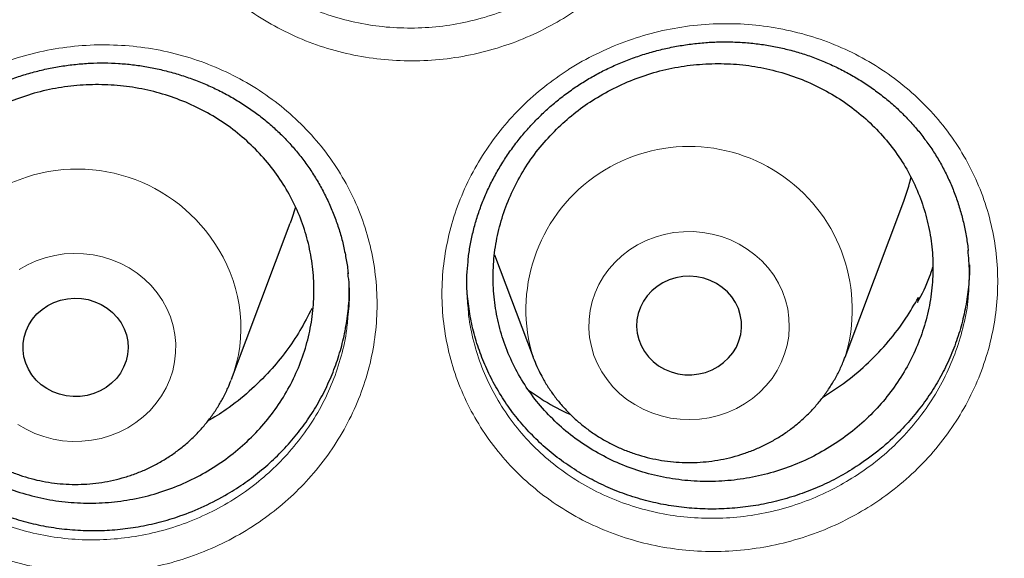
# Model space of a CAD drawing. Header units: millimetres. Extents: x 8 to 976, y 12 to 975.
# Tile 145 of 256: x 383.26 to 390.76, y 826.53 to 830.64. Entities that reach past the tile are written whole.
import ezdxf

# ---------------------------------------------------------------- set-up
doc = ezdxf.new("R2010")
doc.units = ezdxf.units.MM

msp = doc.modelspace()

# ---------------------------------------------------------------- linework, layer by layer
at = {"color": 7, "linetype": 'Continuous', "lineweight": 30}
for p, q in [((389.5454, 828.0646), (389.9924, 829.2528)), ((384.8721, 827.8981), (385.3192, 829.0863)), ((386.8751, 828.8463), (387.1692, 828.0646)), ((390.1047, 828.5207), (390.0985, 828.4823)), ((390.1047, 828.5207), (390.1102, 828.5067)), ((384.8721, 827.8981), (384.8696, 827.8915))]:
    msp.add_line(p, q, dxfattribs=at)
at = {"color": 7, "linetype": 'Continuous', "lineweight": 30, "flags": 128}
for points in [[(385.3593, 829.2081), (385.3297, 829.1151), (385.3192, 829.0863)], [(387.9919, 828.1535), (388.0168, 828.1091), (388.0478, 828.0683), (388.0844, 828.0317), (388.1258, 828), (388.1713, 827.9738), (388.2202, 827.9535), (388.2715, 827.9396), (388.3244, 827.9321), (388.3778, 827.9313), (388.4308, 827.9372), (388.4826, 827.9497), (388.5321, 827.9686), (388.5785, 827.9934), (388.6209, 828.0239), (388.6587, 828.0594), (388.6911, 828.0993), (388.7175, 828.1428), (388.7374, 828.1893), (388.7506, 828.2379), (388.7568, 828.2877), (388.7559, 828.3378), (388.7478, 828.3874), (388.7328, 828.4355), (388.711, 828.4813), (388.683, 828.524), (388.6491, 828.5627), (388.6101, 828.597), (388.5665, 828.626), (388.5192, 828.6493), (388.469, 828.6665), (388.4168, 828.6772), (388.3635, 828.6813), (388.3102, 828.6788), (388.2576, 828.6695), (388.2069, 828.6538), (388.1588, 828.6319), (388.1143, 828.6042), (388.0741, 828.5712), (388.039, 828.5334), (388.0096, 828.4916), (387.9863, 828.4464), (387.9697, 828.3988), (387.96, 828.3495), (387.9574, 828.2994), (387.9619, 828.2495), (387.9735, 828.2005), (387.9919, 828.1535)], [(384.0305, 828.3272), (384.054, 828.2822), (384.071, 828.2347), (384.0811, 828.1854), (384.084, 828.1354), (384.0799, 828.0854), (384.0686, 828.0364), (384.0505, 827.9892), (384.0259, 827.9447), (383.9952, 827.9037), (383.9589, 827.8669), (383.9177, 827.835), (383.8724, 827.8084), (383.8236, 827.7879), (383.7724, 827.7735), (383.7197, 827.7658), (383.6662, 827.7646), (383.6131, 827.7702), (383.5613, 827.7824), (383.5116, 827.8009), (383.4651, 827.8255), (383.4224, 827.8557), (383.3844, 827.8909), (383.3518, 827.9306), (383.3251, 827.974), (383.3047, 828.0204), (383.2912, 828.0689), (383.2847, 828.1186), (383.2853, 828.1688), (383.293, 828.2184), (383.3077, 828.2666), (383.3291, 828.3125), (383.3568, 828.3554), (383.3904, 828.3944), (383.4292, 828.4288), (383.4726, 828.4581), (383.5197, 828.4817), (383.5698, 828.4992), (383.6219, 828.5103), (383.6751, 828.5147), (383.7285, 828.5125), (383.7811, 828.5036), (383.832, 828.4882), (383.8802, 828.4666), (383.9249, 828.4392), (383.9653, 828.4064), (384.0007, 828.3688), (384.0305, 828.3272)]]:
    msp.add_lwpolyline(points, dxfattribs=at)
at = {"color": 252, "linetype": 'Continuous', "lineweight": 0, "flags": 128}
for points in [[(387.6597, 828.0147), (387.6929, 827.9529), (387.7323, 827.8944), (387.7776, 827.8397), (387.8283, 827.7894), (387.8839, 827.7439), (387.944, 827.7037), (388.0079, 827.669), (388.075, 827.6404), (388.1448, 827.6179), (388.2166, 827.6019), (388.2897, 827.5925), (388.3634, 827.5897), (388.4371, 827.5936), (388.51, 827.6041), (388.5815, 827.6212), (388.6509, 827.6447), (388.7176, 827.6744), (388.7809, 827.71), (388.8403, 827.7511), (388.8951, 827.7975), (388.9449, 827.8485), (388.9892, 827.9039), (389.0277, 827.963), (389.0598, 828.0253), (389.0854, 828.0902), (389.1043, 828.1571), (389.1161, 828.2255), (389.1208, 828.2946), (389.1185, 828.3638), (389.109, 828.4324), (389.0925, 828.4999), (389.0691, 828.5655), (389.0391, 828.6288), (389.0027, 828.689), (388.9603, 828.7457), (388.9123, 828.7982), (388.8591, 828.8462), (388.8012, 828.8891), (388.7391, 828.9266), (388.6735, 828.9582), (388.6049, 828.9838), (388.5341, 829.0031), (388.4615, 829.0158), (388.388, 829.022), (388.3143, 829.0214), (388.2409, 829.0142), (388.1686, 829.0003), (388.098, 828.98), (388.0299, 828.9534), (387.9649, 828.9207), (387.9035, 828.8823), (387.8463, 828.8385), (387.7939, 828.7898), (387.7468, 828.7365), (387.7054, 828.6792), (387.67, 828.6184), (387.6411, 828.5547), (387.6189, 828.4887), (387.6035, 828.421), (387.5952, 828.3522), (387.594, 828.283), (387.6, 828.214), (387.613, 828.1459), (387.6329, 828.0792), (387.6597, 828.0147)], [(383.2553, 828.7324), (383.3183, 828.7685), (383.3847, 828.7987), (383.4539, 828.8227), (383.5253, 828.8403), (383.5981, 828.8514), (383.6717, 828.8559), (383.7455, 828.8537), (383.8187, 828.8448), (383.8906, 828.8293), (383.9606, 828.8074), (384.028, 828.7792), (384.0922, 828.7451), (384.1526, 828.7053), (384.2086, 828.6602), (384.2597, 828.6103), (384.3054, 828.556), (384.3454, 828.4978)], [(384.3454, 828.4978), (384.3792, 828.4362), (384.4064, 828.3719), (384.427, 828.3054), (384.4405, 828.2374), (384.4471, 828.1684), (384.4465, 828.0992), (384.4388, 828.0303), (384.424, 827.9625), (384.4023, 827.8963), (384.374, 827.8324), (384.3392, 827.7714), (384.2982, 827.7138), (384.2516, 827.6601), (384.1996, 827.611), (384.1428, 827.5668), (384.0817, 827.5279), (384.017, 827.4948), (383.9491, 827.4676), (383.8787, 827.4468), (383.8065, 827.4324), (383.7332, 827.4246), (383.6594, 827.4235), (383.5859, 827.429), (383.5133, 827.4412), (383.4422, 827.46), (383.3734, 827.485), (383.3076, 827.5162), (383.2452, 827.5532)]]:
    msp.add_lwpolyline(points, dxfattribs=at)
at = {"color": 252, "linetype": 'Continuous', "lineweight": 0}
for centre, radius, start, end in [((388.3575, 828.4284), 1.2425, 343.04424, 197.17212), ((383.6973, 828.2477), 1.2509, 30.49458, 196.3663), ((383.8252, 828.292), 1.1186, 339.38154, 31.86836)]:
    msp.add_arc(centre, radius, start, end, dxfattribs=at)
at = {"color": 7, "linetype": 'Continuous', "lineweight": 30}
msp.add_arc((388.539, 829.7997), 1.5529, 339.38095, 346.56101, dxfattribs=at)
at = {"color": 252, "linetype": 'Continuous', "lineweight": 0}
for points, knots in [([(368.442, 853.7001), (368.9542, 853.694), (369.9785, 853.6818), (371.5121, 853.5832), (373.0397, 853.4259), (374.5585, 853.2046), (376.0564, 852.9228), (377.5309, 852.582), (378.9796, 852.1843), (380.4086, 851.7282), (381.8238, 851.2115), (383.2221, 850.634), (384.6001, 849.9956), (385.9469, 849.3009), (387.2599, 848.5514), (388.5288, 847.7532), (389.7521, 846.909), (390.9283, 846.0214), (392.0625, 845.0869), (393.1592, 844.1015), (394.2155, 843.0659), (395.2283, 841.9813), (396.1892, 840.856), (397.0965, 839.6921), (397.9433, 838.4991), (398.7291, 837.28), (399.4537, 836.0376), (400.1204, 834.7671), (400.7317, 833.4629), (401.2852, 832.1269), (401.7784, 830.7613), (402.2072, 829.3766), (402.5705, 827.9756), (402.8671, 826.5694), (403.0925, 825.1607), (403.2319, 824.0393), (403.2735, 823.384), (403.2851, 823.1999)], [0, 0, 0, 0, 0.029296, 0.058593, 0.087889, 0.117185, 0.146482, 0.175255, 0.204028, 0.232802, 0.261575, 0.290871, 0.320168, 0.349464, 0.37876, 0.408057, 0.43683, 0.465603, 0.494377, 0.52315, 0.552446, 0.581743, 0.611039, 0.640335, 0.669632, 0.698405, 0.727178, 0.755952, 0.784725, 0.814021, 0.843318, 0.872614, 0.901911, 0.931207, 0.95998, 0.988754, 1, 1, 1, 1]), ([(368.442, 852.2785), (367.9454, 852.2726), (366.9523, 852.2607), (365.4654, 852.1651), (363.9843, 852.0126), (362.5119, 851.798), (361.0596, 851.5248), (359.63, 851.1944), (358.2254, 850.8088), (356.8399, 850.3666), (355.4678, 849.8656), (354.1121, 849.3058), (352.776, 848.6868), (351.4703, 848.0133), (350.1973, 847.2866), (348.967, 846.5127), (347.781, 845.6942), (346.6407, 844.8336), (345.541, 843.9276), (344.4776, 842.9722), (343.4535, 841.9682), (342.4717, 840.9166), (341.54, 839.8256), (340.6604, 838.6972), (339.8394, 837.5405), (339.0775, 836.3585), (338.375, 835.154), (337.7285, 833.9221), (337.1359, 832.6577), (336.5993, 831.3624), (336.121, 830.0383), (335.7053, 828.6958), (335.3529, 827.3375), (335.0662, 825.9741), (334.8444, 824.6085), (334.6867, 823.2435), (334.5919, 821.8733), (334.5601, 820.4923), (334.5927, 819.103), (334.691, 817.708), (334.8545, 816.3185), (335.083, 814.937), (335.3742, 813.5744), (335.7263, 812.2332), (336.1374, 810.9154), (336.6087, 809.6156), (337.1426, 808.3282), (337.7394, 807.0564), (338.3992, 805.8028), (339.117, 804.5778), (339.8916, 803.3835), (340.7165, 802.2292), (341.5889, 801.1165), (342.5062, 800.0466), (343.4718, 799.0149), (344.4902, 798.0173), (345.5603, 797.0565), (346.6812, 796.1353), (347.8441, 795.2612), (349.0468, 794.4359), (350.2797, 793.6657), (351.5396, 792.9509), (352.8234, 792.2918), (354.1364, 791.6853), (355.4842, 791.1293), (356.8648, 790.6258), (358.276, 790.1771), (359.707, 789.7871), (361.1548, 789.4565), (362.608, 789.1875), (364.0635, 788.9795), (365.5185, 788.8315), (366.9789, 788.7426), (368.4509, 788.7127), (369.9317, 788.7433), (371.4186, 788.8354), (372.8997, 788.9889), (374.3721, 789.2032), (375.8245, 789.4765), (377.2541, 789.8069), (378.6586, 790.1925), (380.0441, 790.6347), (381.4162, 791.1356), (382.7719, 791.6955), (384.108, 792.3145), (385.4138, 792.988), (386.6867, 793.7147), (387.917, 794.4886), (389.103, 795.3071), (390.2434, 796.1677), (391.343, 797.0736), (392.4064, 798.0291), (393.4305, 799.0331), (394.4124, 800.0847), (395.344, 801.1757), (396.2237, 802.3041), (397.0447, 803.4608), (397.8065, 804.6428), (398.509, 805.8473), (399.1555, 807.0791), (399.7481, 808.3436), (400.2848, 809.6389), (400.763, 810.9629), (401.1787, 812.3054), (401.5311, 813.6638), (401.8178, 815.0272), (402.0396, 816.3928), (402.1973, 817.7578), (402.2921, 819.1279), (402.3239, 820.509), (402.2913, 821.8983), (402.1931, 823.2933), (402.0295, 824.6828), (401.8011, 826.0643), (401.5098, 827.4268), (401.1577, 828.7681), (400.7466, 830.0858), (400.2753, 831.3857), (399.7414, 832.673), (399.1446, 833.9449), (398.4848, 835.1984), (397.767, 836.4235), (396.9924, 837.6178), (396.1675, 838.772), (395.2951, 839.8848), (394.3778, 840.9546), (393.4122, 841.9863), (392.3938, 842.984), (391.3237, 843.9448), (390.2028, 844.866), (389.0399, 845.7401), (387.8372, 846.5653), (386.6043, 847.3356), (385.3444, 848.0504), (384.0606, 848.7095), (382.7476, 849.316), (381.3998, 849.872), (380.0192, 850.3755), (378.608, 850.8241), (377.177, 851.2142), (375.7292, 851.5448), (374.276, 851.8137), (372.8205, 852.022), (371.3655, 852.1691), (369.9051, 852.2614), (368.9297, 852.2728), (368.442, 852.2785)], [0, 0, 0, 0, 0.007, 0.014, 0.021, 0.028, 0.035, 0.041875, 0.04875, 0.055625, 0.0625, 0.0695, 0.0765, 0.0835, 0.0905, 0.0975, 0.104375, 0.11125, 0.118125, 0.125, 0.132, 0.139, 0.146, 0.153, 0.16, 0.166875, 0.17375, 0.180625, 0.1875, 0.1945, 0.2015, 0.2085, 0.2155, 0.2225, 0.229375, 0.23625, 0.243125, 0.25, 0.257, 0.264, 0.271, 0.278, 0.285, 0.291875, 0.29875, 0.305625, 0.3125, 0.3195, 0.3265, 0.3335, 0.3405, 0.3475, 0.354375, 0.36125, 0.368125, 0.375, 0.382, 0.389, 0.396, 0.403, 0.41, 0.416875, 0.42375, 0.430625, 0.4375, 0.4445, 0.4515, 0.4585, 0.4655, 0.4725, 0.479375, 0.48625, 0.493125, 0.5, 0.507, 0.514, 0.521, 0.528, 0.535, 0.541875, 0.54875, 0.555625, 0.5625, 0.5695, 0.5765, 0.5835, 0.5905, 0.5975, 0.604375, 0.61125, 0.618125, 0.625, 0.632, 0.639, 0.646, 0.653, 0.66, 0.666875, 0.67375, 0.680625, 0.6875, 0.6945, 0.7015, 0.7085, 0.7155, 0.7225, 0.729375, 0.73625, 0.743125, 0.75, 0.757, 0.764, 0.771, 0.778, 0.785, 0.791875, 0.79875, 0.805625, 0.8125, 0.8195, 0.8265, 0.8335, 0.8405, 0.8475, 0.854375, 0.86125, 0.868125, 0.875, 0.882, 0.889, 0.896, 0.903, 0.91, 0.916875, 0.92375, 0.930625, 0.9375, 0.9445, 0.9515, 0.9585, 0.9655, 0.9725, 0.979375, 0.98625, 0.993125, 1, 1, 1, 1]), ([(385.0998, 833.9921), (385.1089, 833.9981), (385.1841, 834.0474), (385.332, 834.1311), (385.5512, 834.2262), (385.7796, 834.2977), (386.0146, 834.3437), (386.2528, 834.3647), (386.4914, 834.3603), (386.7272, 834.3297), (386.9572, 834.2743), (387.1791, 834.1949), (387.3895, 834.0914), (387.5861, 833.966), (387.7662, 833.8203), (387.9271, 833.6559), (388.0673, 833.4753), (388.1856, 833.2805), (388.2794, 833.0734), (388.3484, 832.857), (388.3915, 832.6343), (388.4075, 832.4081), (388.3972, 832.1812), (388.3606, 831.9562), (388.2972, 831.7359), (388.2086, 831.523), (388.096, 831.3204), (387.96, 831.131), (387.8032, 830.9568), (387.6315, 830.8036), (387.4484, 830.6723), (387.252, 830.5594), (387.0384, 830.4649), (386.8099, 830.3915), (386.5751, 830.343), (386.3368, 830.3206), (386.0983, 830.3233), (385.8619, 830.3514), (385.6309, 830.4053), (385.408, 830.4836), (385.1963, 830.5851), (384.999, 830.7093), (384.8179, 830.8537), (384.6551, 831.0167), (384.5134, 831.1969), (384.3939, 831.3912), (384.2979, 831.5975), (384.2277, 831.8132), (384.1831, 832.0355), (384.1648, 832.2616), (384.1737, 832.4887), (384.209, 832.7141), (384.2703, 832.9347), (384.3574, 833.1477), (384.4684, 833.3505), (384.6001, 833.5382), (384.7507, 833.7081), (384.9156, 833.8613), (385.0385, 833.9485), (385.0998, 833.9921)], [0, 0, 0, 0, 0.002477, 0.020409, 0.038397, 0.056329, 0.074243, 0.092216, 0.110131, 0.128007, 0.14594, 0.163817, 0.181713, 0.199665, 0.217561, 0.235388, 0.253271, 0.271097, 0.288969, 0.306899, 0.324772, 0.342606, 0.360498, 0.378333, 0.396219, 0.414162, 0.432048, 0.449929, 0.467867, 0.485747, 0.50237, 0.518993, 0.536972, 0.555006, 0.572982, 0.59088, 0.608834, 0.626731, 0.644654, 0.662635, 0.680559, 0.698423, 0.716344, 0.734209, 0.752074, 0.769995, 0.78786, 0.805708, 0.823612, 0.841461, 0.859321, 0.877237, 0.895097, 0.912946, 0.930851, 0.948698, 0.965783, 0.982916, 1, 1, 1, 1]), ([(384.3698, 832.189), (384.3714, 832.1667), (384.3775, 832.076), (384.4127, 831.9201), (384.4749, 831.7245), (384.5621, 831.5377), (384.6702, 831.3617), (384.7985, 831.1987), (384.9459, 831.0512), (385.1097, 830.9206), (385.2883, 830.8084), (385.4799, 830.7168), (385.6816, 830.6463), (385.8907, 830.5978), (386.1046, 830.5728), (386.3205, 830.5709), (386.5361, 830.5916), (386.7486, 830.636), (386.9553, 830.703), (387.1485, 830.789), (387.3261, 830.8917), (387.4918, 831.011), (387.647, 831.1502), (387.7889, 831.3083), (387.9119, 831.4802), (388.0139, 831.664), (388.0937, 831.8571), (388.1523, 832.0561), (388.1709, 832.1917), (388.1802, 832.259)], [0, 0, 0, 0, 0.012472, 0.050667, 0.088738, 0.126845, 0.165072, 0.20318, 0.241288, 0.279519, 0.317629, 0.355861, 0.394217, 0.43245, 0.470635, 0.508943, 0.547131, 0.585477, 0.623948, 0.6623, 0.697749, 0.733199, 0.771346, 0.809613, 0.84776, 0.885912, 0.924185, 0.96234, 1, 1, 1, 1]), ([(387.4148, 830.2404), (387.4241, 830.2464), (387.4995, 830.2955), (387.6479, 830.3785), (387.8674, 830.4727), (388.0961, 830.5434), (388.3311, 830.5888), (388.5694, 830.6092), (388.8079, 830.6044), (389.0434, 830.5735), (389.2731, 830.5179), (389.4945, 830.4384), (389.7043, 830.3349), (389.9002, 830.2096), (390.0796, 830.0642), (390.2395, 829.9), (390.3787, 829.7199), (390.4958, 829.5256), (390.5884, 829.3192), (390.6561, 829.1035), (390.6979, 828.8817), (390.7125, 828.6564), (390.7009, 828.4306), (390.663, 828.2066), (390.5983, 827.9875), (390.5085, 827.7759), (390.3948, 827.5745), (390.2579, 827.3863), (390.1002, 827.2133), (389.9279, 827.0612), (389.7442, 826.931), (389.5474, 826.819), (389.3335, 826.7253), (389.1047, 826.6527), (388.8696, 826.6048), (388.6313, 826.5829), (388.3929, 826.5861), (388.1567, 826.6145), (387.9261, 826.6686), (387.7036, 826.747), (387.4925, 826.8485), (387.2959, 826.9726), (387.1156, 827.1168), (386.9538, 827.2795), (386.8131, 827.4592), (386.6947, 827.6531), (386.6, 827.8587), (386.531, 828.0737), (386.4878, 828.2951), (386.4707, 828.5202), (386.4811, 828.7464), (386.5177, 828.9706), (386.5802, 829.1901), (386.6685, 829.4018), (386.7805, 829.6035), (386.9132, 829.7899), (387.0647, 829.9586), (387.2301, 830.1107), (387.3533, 830.1972), (387.4148, 830.2404)], [0, 0, 0, 0, 0.0024952, 0.0204218, 0.0384056, 0.0563326, 0.0742494, 0.0922237, 0.110141, 0.1280258, 0.145968, 0.1638538, 0.18176, 0.1997237, 0.2176305, 0.2354662, 0.2533579, 0.2711926, 0.2890674, 0.3069996, 0.3248747, 0.3427046, 0.3605918, 0.3784216, 0.3962978, 0.4142307, 0.4321074, 0.4499769, 0.4679038, 0.4857742, 0.5023804, 0.5189861, 0.536968, 0.5550063, 0.5729853, 0.5908879, 0.6088465, 0.6267474, 0.6446808, 0.6626714, 0.6806045, 0.6984796, 0.7164122, 0.7342875, 0.7521594, 0.7700876, 0.7879593, 0.8058069, 0.8237128, 0.8415606, 0.859414, 0.8773243, 0.8951779, 0.9130162, 0.9309103, 0.9487475, 0.9658154, 0.982933, 1, 1, 1, 1]), ([(382.7543, 830.1298), (382.7966, 830.1541), (382.8813, 830.2025), (383.0419, 830.2772), (383.2372, 830.3492), (383.4689, 830.4074), (383.7055, 830.4409), (383.9441, 830.4485), (384.1816, 830.4311), (384.4154, 830.3886), (384.6422, 830.3207), (384.8593, 830.2293), (385.0639, 830.1153), (385.2527, 829.9795), (385.4241, 829.8246), (385.5759, 829.6523), (385.7055, 829.4642), (385.8121, 829.2634), (385.8942, 829.0523), (385.9502, 828.8332), (385.9801, 828.6092), (385.9837, 828.3829), (385.9597, 828.1571), (385.9096, 827.9347), (385.8338, 827.7187), (385.7328, 827.5121), (385.6088, 827.317), (385.4653, 827.139), (385.3053, 826.9801), (385.1291, 826.8374), (384.9338, 826.7114), (384.7214, 826.6046), (384.4983, 826.5206), (384.267, 826.4613), (384.0308, 826.4266), (383.7922, 826.4169), (383.5544, 826.4332), (383.3204, 826.4745), (383.0931, 826.5403), (382.8758, 826.6307), (382.6709, 826.7434), (382.4808, 826.8772), (382.3085, 827.0312), (382.1556, 827.2027), (382.0241, 827.3895), (381.9165, 827.5897), (381.8331, 827.8001), (381.7747, 828.0187), (381.7433, 828.2429), (381.7387, 828.4698), (381.7604, 828.696), (381.8092, 828.9188), (381.8837, 829.1353), (381.9828, 829.3429), (382.1061, 829.5386), (382.2511, 829.7205), (382.4101, 829.8798), (382.5779, 830.0176), (382.6955, 830.0924), (382.7543, 830.1298)], [0, 0, 0, 0, 0.011058, 0.022117, 0.039991, 0.057922, 0.075795, 0.093669, 0.111599, 0.129471, 0.147381, 0.165348, 0.183258, 0.201138, 0.219075, 0.236955, 0.254819, 0.27274, 0.290603, 0.308454, 0.326362, 0.344214, 0.362095, 0.380032, 0.397912, 0.415758, 0.43366, 0.451505, 0.468406, 0.485307, 0.503178, 0.521107, 0.538979, 0.556845, 0.574768, 0.592634, 0.610521, 0.628466, 0.646353, 0.664227, 0.682158, 0.700033, 0.717913, 0.735851, 0.75373, 0.771569, 0.789464, 0.807304, 0.825212, 0.84318, 0.86109, 0.878966, 0.8969, 0.914778, 0.932624, 0.950528, 0.968375, 0.984188, 1, 1, 1, 1]), ([(386.6742, 828.441), (386.6754, 828.4217), (386.6809, 828.3343), (386.7148, 828.182), (386.7758, 827.9872), (386.8619, 827.8011), (386.969, 827.6257), (387.0963, 827.4631), (387.2428, 827.3161), (387.406, 827.1858), (387.5839, 827.0738), (387.775, 826.9823), (387.9763, 826.9118), (388.185, 826.8632), (388.3987, 826.838), (388.6145, 826.8357), (388.8301, 826.856), (389.0428, 826.8999), (389.2497, 826.9662), (389.4433, 827.0515), (389.6212, 827.1534), (389.7873, 827.2716), (389.9432, 827.4098), (390.0859, 827.5669), (390.2098, 827.7376), (390.3126, 827.9203), (390.3944, 828.1122), (390.4507, 828.3109), (390.4795, 828.4487), (390.4831, 828.5194), (390.4832, 828.5222)], [0, 0, 0, 0, 0.01082, 0.049003, 0.087065, 0.125175, 0.163409, 0.201519, 0.239642, 0.277885, 0.316007, 0.35425, 0.392617, 0.430861, 0.469044, 0.507351, 0.545539, 0.583881, 0.622351, 0.660699, 0.696102, 0.731505, 0.769617, 0.807852, 0.845964, 0.884083, 0.922328, 0.960449, 0.998475, 1, 1, 1, 1]), ([(381.9425, 828.2913), (381.9493, 828.2335), (381.9638, 828.108), (382.0159, 827.9199), (382.0909, 827.7293), (382.1884, 827.5481), (382.3074, 827.379), (382.4458, 827.2239), (382.6018, 827.0846), (382.7739, 826.9637), (382.9594, 826.8618), (383.156, 826.7804), (383.3617, 826.7211), (383.5735, 826.6841), (383.7887, 826.6697), (384.0045, 826.6789), (384.2183, 826.7107), (384.4276, 826.7648), (384.6294, 826.8413), (384.8216, 826.9383), (384.9983, 827.0528), (385.1579, 827.1825), (385.3027, 827.3267), (385.4325, 827.4882), (385.5447, 827.6652), (385.6363, 827.8526), (385.704, 828.0484), (385.7459, 828.2218), (385.7552, 828.33), (385.7587, 828.3698)], [0, 0, 0, 0, 0.032428, 0.070318, 0.108326, 0.146217, 0.184178, 0.222262, 0.260224, 0.29818, 0.336258, 0.374215, 0.412198, 0.450301, 0.488282, 0.52622, 0.564277, 0.602214, 0.64016, 0.678225, 0.716168, 0.752084, 0.787999, 0.825889, 0.8639, 0.901796, 0.939758, 0.977841, 1, 1, 1, 1])]:
    msp.add_open_spline(points, degree=3, knots=knots, dxfattribs=at)
at = {"color": 7, "linetype": 'Continuous', "lineweight": 30}
for points, knots in [([(335.8397, 823.4403), (335.8456, 823.5006), (335.8655, 823.7035), (335.9062, 824.0483), (335.9615, 824.4747), (336.0235, 824.9003), (336.0917, 825.325), (336.1664, 825.7488), (336.2473, 826.1716), (336.3345, 826.5933), (336.428, 827.0138), (336.5277, 827.4331), (336.6337, 827.851), (336.7459, 828.2674), (336.8643, 828.6824), (336.9889, 829.0957), (337.1197, 829.5074), (337.2566, 829.9173), (337.3995, 830.3254), (337.5486, 830.7316), (337.7036, 831.1358), (337.8647, 831.5378), (338.0318, 831.9378), (338.2048, 832.3355), (338.3837, 832.7309), (338.5686, 833.1239), (338.7592, 833.5145), (338.9557, 833.9025), (339.1579, 834.2879), (339.3659, 834.6706), (339.5795, 835.0506), (339.7988, 835.4277), (340.0236, 835.8019), (340.2541, 836.1731), (340.49, 836.5412), (340.7315, 836.9062), (340.9783, 837.2681), (341.2305, 837.6266), (341.488, 837.9818), (341.7508, 838.3336), (342.0189, 838.6819), (342.292, 839.0266), (342.5703, 839.3678), (342.8537, 839.7052), (343.142, 840.0389), (343.4354, 840.3688), (343.7336, 840.6948), (344.0366, 841.0169), (344.3444, 841.335), (344.6569, 841.6489), (344.9741, 841.9588), (345.2958, 842.2645), (345.6221, 842.5659), (345.9528, 842.863), (346.2879, 843.1558), (346.6274, 843.4441), (346.9712, 843.7279), (347.3191, 844.0072), (347.6711, 844.2819), (348.0273, 844.552), (348.3874, 844.8174), (348.7514, 845.078), (349.1193, 845.3338), (349.4909, 845.5848), (349.8663, 845.8309), (350.2453, 846.072), (350.6279, 846.3081), (351.0139, 846.5392), (351.4034, 846.7653), (351.7961, 846.9861), (352.1922, 847.2018), (352.5914, 847.4123), (352.9937, 847.6176), (353.399, 847.8175), (353.8073, 848.0121), (354.2184, 848.2014), (354.6323, 848.3852), (355.0489, 848.5636), (355.4682, 848.7364), (355.8899, 848.9038), (356.3141, 849.0657), (356.7407, 849.2219), (357.1696, 849.3726), (357.6007, 849.5176), (358.0339, 849.6569), (358.4691, 849.7906), (358.9063, 849.9185), (359.3454, 850.0406), (359.7862, 850.1571), (360.2287, 850.2677), (360.6729, 850.3725), (361.1185, 850.4714), (361.5656, 850.5645), (362.014, 850.6518), (362.4637, 850.7331), (362.9146, 850.8086), (363.3665, 850.8781), (363.8194, 850.9417), (364.2732, 850.9994), (364.7279, 851.0511), (365.1832, 851.0968), (365.6392, 851.1365), (366.0958, 851.1703), (366.5528, 851.1981), (367.0102, 851.2198), (367.4678, 851.2356), (367.9257, 851.2454), (368.3837, 851.2491), (368.8416, 851.2469), (369.2995, 851.2387), (369.7572, 851.2244), (370.2147, 851.2042), (370.6718, 851.1779), (371.1285, 851.1457), (371.5846, 851.1075), (372.0402, 851.0633), (372.495, 851.0131), (372.949, 850.957), (373.4022, 850.8949), (373.8544, 850.8269), (374.3055, 850.7529), (374.7555, 850.6731), (375.2042, 850.5873), (375.6517, 850.4957), (376.0977, 850.3983), (376.5422, 850.2949), (376.9851, 850.1858), (377.4264, 850.0709), (377.8659, 849.9502), (378.3036, 849.8237), (378.7393, 849.6915), (379.173, 849.5536), (379.6047, 849.4101), (380.0341, 849.2609), (380.4613, 849.106), (380.8861, 848.9456), (381.3085, 848.7797), (381.7284, 848.6082), (382.1457, 848.4312), (382.5603, 848.2488), (382.9721, 848.0609), (383.3811, 847.8677), (383.7872, 847.6691), (384.1903, 847.4652), (384.5903, 847.2561), (384.9871, 847.0417), (385.3807, 846.8221), (385.771, 846.5974), (386.1579, 846.3676), (386.5414, 846.1328), (386.9213, 845.8929), (387.2976, 845.6481), (387.6702, 845.3984), (388.039, 845.1438), (388.404, 844.8844), (388.7652, 844.6202), (389.1223, 844.3514), (389.4754, 844.0778), (389.8244, 843.7997), (390.1692, 843.517), (390.5097, 843.2298), (390.846, 842.9382), (391.1778, 842.6422), (391.5052, 842.3419), (391.8281, 842.0373), (392.1465, 841.7286), (392.4602, 841.4156), (392.7692, 841.0986), (393.0734, 840.7776), (393.3728, 840.4526), (393.6674, 840.1237), (393.957, 839.7909), (394.2417, 839.4545), (394.5212, 839.1143), (394.7957, 838.7705), (395.0651, 838.4231), (395.3292, 838.0722), (395.5881, 837.7179), (395.8416, 837.3602), (396.0899, 836.9992), (396.3327, 836.635), (396.57, 836.2677), (396.8019, 835.8972), (397.0282, 835.5238), (397.2489, 835.1475), (397.464, 834.7682), (397.6734, 834.3862), (397.8771, 834.0015), (398.075, 833.6142), (398.2671, 833.2243), (398.4534, 832.8319), (398.6339, 832.4371), (398.8084, 832.04), (398.977, 831.6406), (399.1396, 831.2391), (399.2963, 830.8354), (399.4469, 830.4298), (399.5914, 830.0222), (399.7298, 829.6127), (399.8621, 829.2015), (399.9883, 828.7886), (400.1083, 828.374), (400.2221, 827.958), (400.3297, 827.5404), (400.431, 827.1215), (400.5261, 826.7014), (400.615, 826.28), (400.6975, 825.8575), (400.7737, 825.4339), (400.8436, 825.0094), (400.9072, 824.584), (400.9645, 824.1578), (401.0149, 823.7309), (401.0481, 823.4241), (401.0626, 823.2595), (401.0645, 823.2376)], [0, 0, 0, 0, 0.0019988, 0.0067268, 0.0114548, 0.0161828, 0.0209108, 0.0256386, 0.0303666, 0.0350945, 0.0398224, 0.0445503, 0.0492781, 0.0540061, 0.0587338, 0.0634616, 0.0681894, 0.0729171, 0.0776449, 0.0823724, 0.0871001, 0.0918278, 0.0965553, 0.1012827, 0.1060103, 0.1107377, 0.1154652, 0.1201926, 0.1249199, 0.1296472, 0.1343744, 0.1391018, 0.143829, 0.1485561, 0.1532832, 0.1580102, 0.1627373, 0.1674643, 0.1721913, 0.1769182, 0.181645, 0.1863719, 0.1910986, 0.1958254, 0.2005521, 0.2052788, 0.2100054, 0.214732, 0.2194586, 0.2241851, 0.2289115, 0.233638, 0.2383644, 0.2430907, 0.2478171, 0.2525434, 0.2572696, 0.2619959, 0.266722, 0.2714482, 0.2761743, 0.2809004, 0.2856265, 0.2903525, 0.2950785, 0.2998045, 0.3045304, 0.3092563, 0.3139822, 0.3187081, 0.3234339, 0.3281597, 0.3328855, 0.3376113, 0.342337, 0.3470627, 0.3517884, 0.356514, 0.3612397, 0.3659653, 0.3706909, 0.3754165, 0.3801421, 0.3848676, 0.3895932, 0.3943187, 0.3990442, 0.4037697, 0.4084952, 0.4132206, 0.4179461, 0.4226715, 0.4273969, 0.4321224, 0.4368478, 0.4415732, 0.4462985, 0.4510239, 0.4557493, 0.4604747, 0.4652001, 0.4699254, 0.4746507, 0.4793761, 0.4841014, 0.4888268, 0.4935521, 0.4982775, 0.5030028, 0.5077281, 0.5124535, 0.5171788, 0.5219041, 0.5266295, 0.5313548, 0.5360802, 0.5408055, 0.5455309, 0.5502562, 0.5549816, 0.5597069, 0.5644323, 0.5691577, 0.5738831, 0.5786085, 0.5833339, 0.5880593, 0.5927847, 0.5975102, 0.6022356, 0.6069611, 0.6116866, 0.616412, 0.6211376, 0.625863, 0.6305886, 0.6353142, 0.6400397, 0.6447653, 0.6494909, 0.6542165, 0.6589421, 0.6636678, 0.6683936, 0.6731192, 0.677845, 0.6825707, 0.6872965, 0.6920223, 0.6967482, 0.701474, 0.7061999, 0.7109258, 0.7156518, 0.7203777, 0.7251038, 0.7298298, 0.7345558, 0.739282, 0.744008, 0.7487343, 0.7534605, 0.7581867, 0.7629129, 0.7676393, 0.7723656, 0.777092, 0.7818184, 0.7865448, 0.7912714, 0.7959979, 0.8007245, 0.8054511, 0.8101777, 0.8149044, 0.8196311, 0.8243578, 0.8290848, 0.8338116, 0.8385385, 0.8432654, 0.8479924, 0.8527194, 0.8574464, 0.8621735, 0.8669007, 0.8716279, 0.8763551, 0.8810823, 0.8858097, 0.890537, 0.8952644, 0.8999918, 0.9047193, 0.9094467, 0.9141742, 0.9189018, 0.9236294, 0.9283569, 0.9330846, 0.9378123, 0.94254, 0.9472679, 0.9519956, 0.9567234, 0.9614512, 0.9661791, 0.970907, 0.9756349, 0.9803629, 0.9850907, 0.9898187, 0.9945467, 0.9992747, 1, 1, 1, 1]), ([(387.5372, 830.1519), (387.5526, 830.1615), (387.5984, 830.19), (387.6773, 830.234), (387.7749, 830.282), (387.8758, 830.3248), (387.9795, 830.3625), (388.0857, 830.3946), (388.194, 830.4212), (388.3037, 830.442), (388.4144, 830.4569), (388.5255, 830.4658), (388.6365, 830.4687), (388.7469, 830.4655), (388.8561, 830.4563), (388.9637, 830.4412), (389.0692, 830.4202), (389.173, 830.3934), (389.2752, 830.3608), (389.3761, 830.3222), (389.4752, 830.2779), (389.572, 830.228), (389.6659, 830.1727), (389.7563, 830.1123), (389.8428, 830.0471), (389.9248, 829.9775), (390.0018, 829.9038), (390.0736, 829.8266), (390.1397, 829.7462), (390.2, 829.6627), (390.2549, 829.576), (390.3046, 829.4858), (390.3489, 829.3922), (390.3878, 829.2955), (390.4208, 829.1961), (390.448, 829.0945), (390.4684, 828.9912), (390.48, 828.9186), (390.4829, 828.8805), (390.4831, 828.8775)], [0, 0, 0, 0, 0.013867, 0.041423, 0.0691, 0.096956, 0.124973, 0.153127, 0.181384, 0.209705, 0.238048, 0.266353, 0.294578, 0.322682, 0.350633, 0.378403, 0.405962, 0.433376, 0.461047, 0.489006, 0.517209, 0.545604, 0.574127, 0.602717, 0.631293, 0.659775, 0.688108, 0.716232, 0.744108, 0.77172, 0.799252, 0.827056, 0.855091, 0.883335, 0.911747, 0.940279, 0.968893, 0.997527, 1, 1, 1, 1]), ([(382.5436, 829.7969), (382.557, 829.8087), (382.597, 829.844), (382.667, 829.8997), (382.7548, 829.9623), (382.8468, 830.0204), (382.9426, 830.0739), (383.0418, 830.1224), (383.1441, 830.1657), (383.2489, 830.2036), (383.3558, 830.2358), (383.4643, 830.2623), (383.5737, 830.2828), (383.6837, 830.2973), (383.7937, 830.3057), (383.9031, 830.308), (384.0116, 830.3042), (384.1194, 830.2944), (384.2268, 830.2786), (384.3338, 830.2569), (384.4401, 830.2292), (384.5452, 830.1956), (384.6484, 830.1563), (384.7491, 830.1114), (384.8468, 830.0612), (384.9409, 830.0059), (385.0308, 829.946), (385.1161, 829.8816), (385.1965, 829.8132), (385.2717, 829.741), (385.3421, 829.6646), (385.4079, 829.5841), (385.4692, 829.4994), (385.5255, 829.4108), (385.5766, 829.3186), (385.6223, 829.2233), (385.6621, 829.1253), (385.696, 829.0252), (385.7238, 828.9234), (385.7446, 828.8203), (385.7566, 828.7459), (385.7597, 828.7057), (385.7601, 828.7004)], [0, 0, 0, 0, 0.012743, 0.038114, 0.063593, 0.089235, 0.115025, 0.140938, 0.166945, 0.193012, 0.2191, 0.245156, 0.271139, 0.297013, 0.322746, 0.348314, 0.373685, 0.398916, 0.424359, 0.450063, 0.475989, 0.502089, 0.528306, 0.55458, 0.580838, 0.607011, 0.63304, 0.658877, 0.684484, 0.709844, 0.735129, 0.760656, 0.786402, 0.812345, 0.838446, 0.864667, 0.890968, 0.917302, 0.943613, 0.969853, 0.99599, 1, 1, 1, 1]), ([(387.3637, 829.8179), (387.3204, 829.7737), (387.2339, 829.6852), (387.1245, 829.5365), (387.0317, 829.3784), (386.9587, 829.2115), (386.9054, 829.0383), (386.8725, 828.861), (386.8612, 828.6818), (386.8708, 828.503), (386.9013, 828.3268), (386.9529, 828.1555), (387.0244, 827.9912), (387.1147, 827.8359), (387.2235, 827.6919), (387.3486, 827.5606), (387.4887, 827.4436), (387.6423, 827.343), (387.807, 827.2594), (387.981, 827.1939), (388.1622, 827.148), (388.3481, 827.1216), (388.5364, 827.115), (388.7248, 827.1291), (388.9109, 827.1628), (389.0924, 827.2159), (389.2668, 827.2883), (389.432, 827.3785), (389.5862, 827.4854), (389.7269, 827.6081), (389.8526, 827.7445), (389.962, 827.8931), (390.053, 828.0522), (390.1251, 828.2195), (390.1774, 828.393), (390.2084, 828.5705), (390.2187, 828.7498), (390.2079, 828.9285), (390.1756, 829.1044), (390.1229, 829.2753), (390.0504, 829.4392), (389.9584, 829.5937), (389.8488, 829.7371), (389.7228, 829.8677), (389.5815, 829.9833), (389.4273, 830.083), (389.262, 830.1657), (389.0873, 830.2295), (388.9058, 830.2744), (388.7198, 830.2998), (388.5313, 830.3046), (388.343, 830.2895), (388.1571, 830.2547), (387.9761, 830.1999), (387.8021, 830.1266), (387.641, 830.0372), (387.4932, 829.9348), (387.4068, 829.8569), (387.3637, 829.8179)], [0, 0, 0, 0, 0.017884, 0.035825, 0.053709, 0.071593, 0.089534, 0.107419, 0.125296, 0.14323, 0.161107, 0.178977, 0.196903, 0.214772, 0.232637, 0.25056, 0.268426, 0.286294, 0.304219, 0.322087, 0.339962, 0.357893, 0.375768, 0.393652, 0.411593, 0.429476, 0.447366, 0.465314, 0.483205, 0.501096, 0.519046, 0.536938, 0.554825, 0.57277, 0.590658, 0.608539, 0.626476, 0.644356, 0.662227, 0.680156, 0.698027, 0.715894, 0.733817, 0.751683, 0.769549, 0.787473, 0.805339, 0.823211, 0.841141, 0.859013, 0.876894, 0.894832, 0.912713, 0.930602, 0.948547, 0.966436, 0.983218, 1, 1, 1, 1]), ([(382.6418, 829.6634), (382.6881, 829.7047), (382.7808, 829.7874), (382.9369, 829.8919), (383.1029, 829.9807), (383.2785, 830.0506), (383.4608, 830.1019), (383.6476, 830.1337), (383.8367, 830.145), (384.0255, 830.1363), (384.2118, 830.1078), (384.393, 830.059), (384.567, 829.9915), (384.7318, 829.9058), (384.8847, 829.8026), (385.0242, 829.6838), (385.1488, 829.5508), (385.2562, 829.4048), (385.3457, 829.2482), (385.4161, 829.0828), (385.4659, 828.9104), (385.4952, 828.7337), (385.5036, 828.5545), (385.4902, 828.3753), (385.456, 828.1982), (385.4014, 828.0254), (385.3264, 827.8594), (385.2326, 827.702), (385.1211, 827.5551), (384.9928, 827.421), (384.8499, 827.301), (384.6941, 827.1965), (384.527, 827.1095), (384.3511, 827.0405), (384.1685, 826.9903), (383.9813, 826.9602), (383.7923, 826.9499), (383.6035, 826.9597), (383.4175, 826.9899), (383.2366, 827.0397), (383.063, 827.1082), (382.8992, 827.1954), (382.747, 827.2995), (382.6081, 827.4191), (382.485, 827.5533), (382.3785, 827.6999), (382.29, 827.857), (382.2214, 828.0231), (382.1726, 828.1957), (382.1444, 828.3727), (382.1379, 828.5519), (382.1524, 828.7311), (382.1876, 828.908), (382.244, 829.0803), (382.32, 829.2459), (382.413, 829.3993), (382.5197, 829.54), (382.6011, 829.6223), (382.6418, 829.6634)], [0, 0, 0, 0, 0.01789, 0.035836, 0.053725, 0.071615, 0.089561, 0.107451, 0.125339, 0.143284, 0.161173, 0.179056, 0.196996, 0.214879, 0.232755, 0.250689, 0.268565, 0.286436, 0.304362, 0.322234, 0.340101, 0.358027, 0.375895, 0.393765, 0.411693, 0.429563, 0.447441, 0.465375, 0.483252, 0.501136, 0.519077, 0.536961, 0.55485, 0.572795, 0.590684, 0.608573, 0.62652, 0.644409, 0.662294, 0.680236, 0.698121, 0.716, 0.733936, 0.751813, 0.769685, 0.787615, 0.805486, 0.823354, 0.84128, 0.859149, 0.877017, 0.894945, 0.912815, 0.930688, 0.94862, 0.966495, 0.983248, 1, 1, 1, 1]), ([(386.6736, 828.7957), (386.6738, 828.7977), (386.6765, 828.8342), (386.6876, 828.9044), (386.7075, 829.0057), (386.7343, 829.1055), (386.767, 829.2042), (386.8061, 829.302), (386.8512, 829.3982), (386.9023, 829.4925), (386.9591, 829.5845), (387.0215, 829.6736), (387.0891, 829.7594), (387.1617, 829.8414), (387.2388, 829.9193), (387.3201, 829.9927), (387.4052, 830.0611), (387.4782, 830.1136), (387.523, 830.1426), (387.5372, 830.1519)], [0, 0, 0, 0, 0.0037512, 0.0678752, 0.13134, 0.1943875, 0.2579824, 0.3220611, 0.3865512, 0.451383, 0.516463, 0.5816896, 0.6469639, 0.7121375, 0.7771119, 0.8418121, 0.9061612, 0.9701205, 1, 1, 1, 1]), ([(390.4832, 828.5222), (390.4887, 828.5877), (390.4987, 828.7072), (390.4877, 828.8261), (390.4828, 828.8797)], [0, 0, 0, 0, 0.548587, 1, 1, 1, 1]), ([(386.6736, 828.7978), (386.6732, 828.7955), (386.6617, 828.7256), (386.6593, 828.6054), (386.6698, 828.4894), (386.6742, 828.441)], [0, 0, 0, 0, 0.020042, 0.591235, 1, 1, 1, 1]), ([(390.4924, 828.7696), (390.4928, 828.7586), (390.4948, 828.6959), (390.485, 828.5825), (390.4626, 828.4309), (390.426, 828.2813), (390.3761, 828.1334), (390.3132, 827.9899), (390.2385, 827.853), (390.1523, 827.7222), (390.0541, 827.5972), (389.9359, 827.4707), (389.7967, 827.3456), (389.6868, 827.2697), (389.6315, 827.2315)], [0, 0, 0, 0, 0.01833, 0.104762, 0.188825, 0.272885, 0.359384, 0.445878, 0.529936, 0.613993, 0.700481, 0.786971, 0.892899, 1, 1, 1, 1]), ([(385.7587, 828.3698), (385.762, 828.398), (385.7733, 828.4942), (385.7724, 828.6062), (385.7608, 828.688), (385.7587, 828.7025)], [0, 0, 0, 0, 0.25548, 0.868345, 1, 1, 1, 1]), ([(389.6315, 827.2315), (389.5864, 827.2038), (389.4962, 827.1484), (389.3513, 827.0784), (389.2, 827.0186), (389.044, 826.9713), (388.886, 826.9369), (388.7257, 826.9153), (388.5629, 826.9064), (388.4002, 826.9106), (388.2405, 826.9277), (388.0832, 826.9574), (387.928, 827.0001), (387.7776, 827.0553), (387.6345, 827.1217), (387.4981, 827.1993), (387.368, 827.2885), (387.2466, 827.3881), (387.1357, 827.4963), (387.0348, 827.6132), (386.944, 827.7392), (386.865, 827.8722), (386.7989, 828.01), (386.7453, 828.1527), (386.7041, 828.3009), (386.677, 828.4522), (386.6637, 828.5809), (386.6644, 828.6584), (386.6647, 828.6856)], [0, 0, 0, 0, 0.038666, 0.077331, 0.117114, 0.156896, 0.195644, 0.234393, 0.274275, 0.314158, 0.352815, 0.391471, 0.431258, 0.471044, 0.509593, 0.548144, 0.587812, 0.627479, 0.666087, 0.704696, 0.744431, 0.784162, 0.822719, 0.861277, 0.900952, 0.940628, 0.9792, 1, 1, 1, 1]), ([(390.0985, 828.4823), (390.1316, 828.546), (390.1771, 828.6336), (390.2069, 828.7264), (390.215, 828.7517)], [0, 0, 0, 0, 0.72802, 1, 1, 1, 1]), ([(384.8428, 827.0235), (384.8878, 827.0515), (384.9778, 827.1076), (385.1042, 827.2055), (385.2234, 827.3133), (385.3326, 827.4304), (385.4301, 827.5544), (385.5164, 827.6856), (385.5915, 827.8243), (385.6542, 827.9683), (385.7033, 828.115), (385.7396, 828.2648), (385.7615, 828.4182), (385.7709, 828.5301), (385.7687, 828.5899), (385.7685, 828.5978)], [0, 0, 0, 0, 0.081199, 0.1624, 0.245962, 0.329518, 0.410656, 0.491801, 0.57532, 0.658838, 0.739783, 0.820723, 0.904038, 0.987347, 1, 1, 1, 1]), ([(381.9344, 828.5091), (381.9343, 828.4886), (381.9339, 828.4162), (381.9475, 828.2926), (381.9752, 828.1412), (382.0168, 827.9943), (382.0708, 827.8512), (382.138, 827.7118), (382.2176, 827.5785), (382.3083, 827.4534), (382.4097, 827.336), (382.5225, 827.2263), (382.6448, 827.1263), (382.7745, 827.0376), (382.9115, 826.9595), (383.0565, 826.8922), (383.2073, 826.8369), (383.3613, 826.7945), (383.5187, 826.7643), (383.68, 826.7467), (383.8425, 826.7422), (384.0035, 826.7508), (384.1635, 826.772), (384.3227, 826.8061), (384.4914, 826.8571), (384.6671, 826.9267), (384.7841, 826.9912), (384.8428, 827.0235)], [0, 0, 0, 0, 0.016105, 0.056745, 0.097384, 0.136921, 0.176457, 0.217131, 0.257804, 0.297417, 0.337031, 0.377798, 0.418566, 0.458106, 0.497648, 0.538335, 0.579021, 0.618594, 0.658166, 0.698886, 0.739607, 0.779172, 0.818738, 0.859451, 0.900162, 0.949808, 1, 1, 1, 1]), ([(389.3748, 827.7588), (389.4361, 827.7985), (389.5598, 827.8785), (389.7273, 828.0233), (389.8791, 828.1841), (390.0064, 828.3506), (390.0738, 828.4671), (390.1047, 828.5207)], [0, 0, 0, 0, 0.203078, 0.409825, 0.617229, 0.823978, 1, 1, 1, 1]), ([(385.4837, 828.4364), (385.4549, 828.38), (385.3971, 828.267), (385.2892, 828.1083), (385.1614, 827.9519), (385.0094, 827.8031), (384.8501, 827.6741), (384.738, 827.6064), (384.6901, 827.5775)], [0, 0, 0, 0, 0.1623417, 0.3250791, 0.4874267, 0.6735818, 0.8603243, 1, 1, 1, 1]), ([(387.1707, 828.0615), (387.1794, 828.0392), (387.191, 828.0094), (387.2046, 827.9805), (387.208, 827.9734)], [0, 0, 0, 0, 0.752452, 1, 1, 1, 1]), ([(387.208, 827.9734), (387.2168, 827.9555), (387.2385, 827.9114), (387.2783, 827.844), (387.3278, 827.7717), (387.3827, 827.7031), (387.4424, 827.6383), (387.5069, 827.5778), (387.5757, 827.5218), (387.6485, 827.4707), (387.7249, 827.4247), (387.8046, 827.3839), (387.8872, 827.3488), (387.9723, 827.3194), (388.0593, 827.2959), (388.148, 827.2784), (388.2377, 827.2671), (388.3282, 827.262), (388.4188, 827.2631), (388.5091, 827.2705), (388.5988, 827.284), (388.6872, 827.3038), (388.7739, 827.3295), (388.8585, 827.3613), (388.9405, 827.3987), (389.0196, 827.4418), (389.0952, 827.4902), (389.167, 827.5437), (389.2346, 827.602), (389.2977, 827.6648), (389.3559, 827.7318), (389.4089, 827.8026), (389.4566, 827.8768), (389.4982, 827.9541), (389.5279, 828.0175), (389.5414, 828.0557), (389.5452, 828.0664)], [0, 0, 0, 0, 0.02052, 0.050387, 0.080278, 0.110211, 0.14019, 0.170219, 0.200297, 0.230424, 0.260599, 0.290823, 0.32109, 0.351396, 0.381739, 0.412117, 0.442521, 0.472948, 0.503394, 0.533852, 0.564315, 0.59478, 0.625238, 0.655686, 0.686114, 0.71652, 0.746897, 0.777241, 0.807542, 0.837799, 0.868007, 0.898166, 0.92827, 0.958324, 0.988321, 1, 1, 1, 1]), ([(382.4977, 827.8954), (382.5009, 827.8864), (382.5138, 827.8502), (382.5425, 827.7889), (382.5837, 827.712), (382.6309, 827.6383), (382.6833, 827.5679), (382.7408, 827.5013), (382.8031, 827.4388), (382.87, 827.3807), (382.9409, 827.3273), (383.0157, 827.2788), (383.094, 827.2356), (383.1753, 827.1979), (383.2592, 827.1658), (383.3454, 827.1395), (383.4334, 827.1192), (383.5227, 827.1051), (383.6128, 827.097), (383.7034, 827.0952), (383.794, 827.0997), (383.884, 827.1104), (383.973, 827.1273), (384.0606, 827.1503), (384.1462, 827.1792), (384.2295, 827.2141), (384.31, 827.2545), (384.3873, 827.3005), (384.4609, 827.3517), (384.5305, 827.4078), (384.5957, 827.4685), (384.6562, 827.5336), (384.7117, 827.6027), (384.7619, 827.6753), (384.8063, 827.7513), (384.8425, 827.8233), (384.861, 827.8709), (384.8689, 827.8914)], [0, 0, 0, 0, 0.009479, 0.038423, 0.067393, 0.096399, 0.125446, 0.154538, 0.183675, 0.212861, 0.242094, 0.271375, 0.300703, 0.330074, 0.359486, 0.388937, 0.41842, 0.447932, 0.47747, 0.507027, 0.536599, 0.56618, 0.595763, 0.625345, 0.654917, 0.684474, 0.714011, 0.743525, 0.773005, 0.802447, 0.83185, 0.861206, 0.890515, 0.919775, 0.948979, 0.978135, 1, 1, 1, 1]), ([(387.1349, 827.8151), (387.1745, 827.7874), (387.2733, 827.7183), (387.3814, 827.6582), (387.451, 827.631), (387.4524, 827.6304)], [0, 0, 0, 0, 0.395522, 0.988325, 1, 1, 1, 1])]:
    msp.add_open_spline(points, degree=3, knots=knots, dxfattribs=at)

doc.saveas('drawing.dxf')
